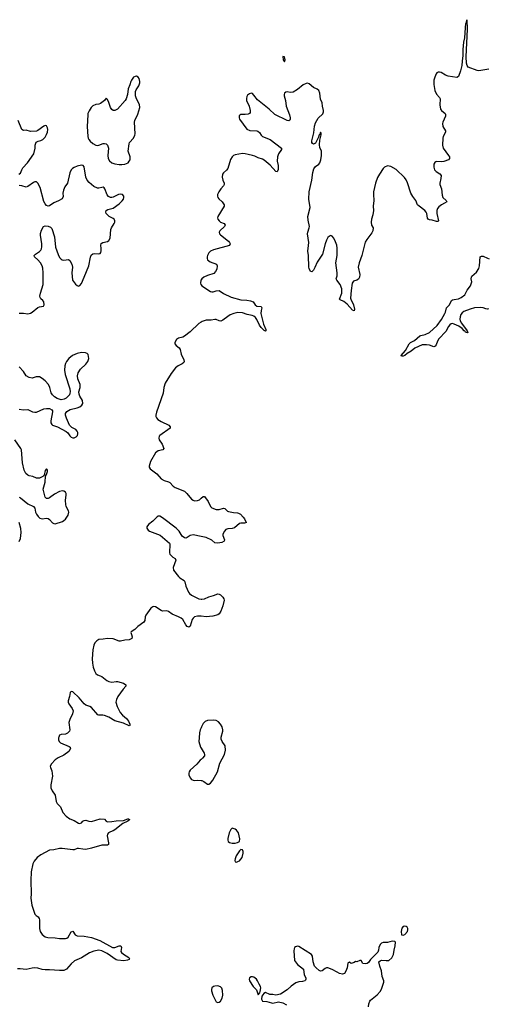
# Model space of a CAD drawing. Header units: inches. Extents: x 2133841 to 2292144, y 758099 to 915581.
# Tile 20 of 80: x 2157499 to 2163963, y 866325 to 879902. Entities that reach past the tile are written whole.
import ezdxf

# ---------------------------------------------------------------- set-up
doc = ezdxf.new("R2010")
doc.units = ezdxf.units.IN
doc.header["$MEASUREMENT"] = 0
for name, color, linetype in [('C1856', 7, 'Continuous'), ('C1857', 7, 'Continuous'), ('C1866', 7, 'Continuous'), ('C1867', 7, 'Continuous')]:
    doc.layers.add(name, color=color, linetype=linetype)

msp = doc.modelspace()

# ---------------------------------------------------------------- linework, layer by layer
at = {"layer": 'C1856', "color": 6}
for points, elevation in [([(2158036, 870000), (2158035, 869990), (2158036, 869970), (2158044, 869950), (2158062, 869930), (2158180, 869880), (2158195, 869870), (2158200, 869850), (2158175, 869810), (2158110, 869758), (2158030, 869722), (2157990, 869697), (2157938, 869642), (2157920, 869610), (2157922, 869590), (2157942, 869542), (2157951, 869470), (2157927, 869350), (2157930, 869310), (2157947, 869267), (2157989, 869209), (2158001, 869121), (2158016, 869096), (2158061, 869050), (2158095, 868970), (2158138, 868918), (2158190, 868882), (2158250, 868859), (2158310, 868823), (2158330, 868820), (2158350, 868828), (2158372, 868848), (2158390, 868859), (2158410, 868862), (2158454, 868850), (2158490, 868846), (2158550, 868862), (2158610, 868884), (2158670, 868877), (2158692, 868852), (2158710, 868841), (2158770, 868845), (2158830, 868856), (2158930, 868859), (2158990, 868882), (2159001, 868881), (2159013, 868873), (2159013, 868870), (2158989, 868850), (2158921, 868819), (2158811, 868729), (2158790, 868717), (2158750, 868705), (2158724, 868690), (2158711, 868670), (2158707, 868650), (2158725, 868550), (2158722, 868530), (2158710, 868521), (2158630, 868517), (2158490, 868478), (2158410, 868461), (2158370, 868463), (2158310, 868475), (2158290, 868472), (2158250, 868455), (2158230, 868454), (2158085, 868475), (2158048, 868472), (2157970, 868453), (2157910, 868452), (2157790, 868385), (2157741, 868350), (2157700, 868300), (2157679, 868261), (2157658, 868150), (2157651, 868030), (2157655, 867850), (2157652, 867790), (2157666, 867690), (2157710, 867570), (2157725, 867550), (2157752, 867530), (2157768, 867508), (2157772, 867490), (2157774, 867370), (2157782, 867330), (2157810, 867288), (2157850, 867255), (2157885, 867245), (2157990, 867242), (2158050, 867231), (2158130, 867231), (2158150, 867238), (2158168, 867252), (2158210, 867323), (2158230, 867332), (2158265, 867285), (2158290, 867269), (2158390, 867264), (2158490, 867246), (2158606, 867206), (2158781, 867110), (2158810, 867109), (2158870, 867130), (2158892, 867132), (2158902, 867110), (2158895, 867055), (2158901, 867041), (2158930, 867016), (2159004, 866970), (2159015, 866950), (2159010, 866942), (2158986, 866934), (2158934, 866926), (2158850, 866933), (2158830, 866940), (2158705, 867025), (2158630, 867062), (2158590, 867070), (2158523, 867057), (2158464, 867036), (2158350, 866967), (2158257, 866923), (2158210, 866885), (2158143, 866810), (2158110, 866793), (2158048, 866792), (2157910, 866800), (2157850, 866798), (2157810, 866804), (2157750, 866825), (2157710, 866828), (2157670, 866825), (2157587, 866807), (2157505, 866815), (2157470, 866813)], 300), ([(2159975, 870000), (2159972, 869950), (2159991, 869870), (2160000, 869856)], 400), ([(2160000, 869701), (2159988, 869692), (2159942, 869638), (2159850, 869553), (2159836, 869530), (2159830, 869510), (2159833, 869490), (2159850, 869450), (2159870, 869426), (2159890, 869415), (2159910, 869413), (2159950, 869417), (2160000, 869410)], 400)]:
    msp.add_lwpolyline(points, dxfattribs=dict(at, elevation=elevation))
at = {"layer": 'C1857', "color": 6, "elevation": 300}
msp.add_lwpolyline([(2159110, 879121), (2159090, 879119), (2159070, 879109), (2159041, 879070), (2159030, 879050), (2159017, 879003), (2158995, 878950), (2158987, 878870), (2158969, 878810), (2158954, 878786), (2158850, 878668), (2158810, 878648), (2158790, 878649), (2158770, 878662), (2158753, 878690), (2158730, 878759), (2158710, 878802), (2158690, 878818), (2158667, 878790), (2158613, 878747), (2158590, 878738), (2158550, 878732), (2158508, 878712), (2158486, 878690), (2158457, 878643), (2158441, 878610), (2158438, 878590), (2158429, 878429), (2158438, 878290), (2158442, 878270), (2158453, 878250), (2158470, 878229), (2158510, 878196), (2158550, 878172), (2158570, 878169), (2158590, 878172), (2158650, 878196), (2158670, 878197), (2158690, 878190), (2158710, 878172), (2158724, 878130), (2158715, 878030), (2158720, 877990), (2158737, 877957), (2158768, 877928), (2158810, 877913), (2158870, 877906), (2158910, 877904), (2158950, 877909), (2158994, 877930), (2159011, 877949), (2159021, 877970), (2159023, 878010), (2158993, 878090), (2159008, 878190), (2159014, 878210), (2159067, 878270), (2159087, 878310), (2159090, 878330), (2159082, 878490), (2159087, 878513), (2159130, 878601), (2159155, 878690), (2159153, 878733), (2159110, 878810), (2159095, 878850), (2159097, 878910), (2159106, 878934), (2159143, 878990), (2159154, 879030), (2159154, 879050), (2159145, 879090), (2159131, 879111)], close=True, dxfattribs=at)
at = {"layer": 'C1857', "color": 6}
for points, elevation in [([(2157489, 877771), (2157510, 877787), (2157528, 877832), (2157543, 877857), (2157606, 877930), (2157695, 878050), (2157711, 878129), (2157712, 878170), (2157728, 878212), (2157752, 878228), (2157790, 878237), (2157819, 878250), (2157850, 878283), (2157870, 878317), (2157883, 878350), (2157886, 878386), (2157884, 878410), (2157870, 878438), (2157850, 878443), (2157830, 878435), (2157750, 878373), (2157730, 878367), (2157650, 878361), (2157590, 878377), (2157550, 878373), (2157527, 878390), (2157479, 878510)], 300), ([(2157490, 875854), (2157550, 875856), (2157610, 875847), (2157650, 875856), (2157672, 875868), (2157750, 875932), (2157770, 875941), (2157828, 875952), (2157838, 875970), (2157834, 876010), (2157818, 876030), (2157790, 876052), (2157780, 876070), (2157776, 876090), (2157784, 876130), (2157823, 876250), (2157825, 876410), (2157817, 876477), (2157809, 876510), (2157788, 876548), (2157750, 876590), (2157702, 876630), (2157697, 876650), (2157715, 876670), (2157774, 876706), (2157790, 876725), (2157798, 876742), (2157804, 876770), (2157804, 876810), (2157786, 876930), (2157787, 876953), (2157800, 877000), (2157827, 877050), (2157850, 877059), (2157893, 877053), (2157923, 877043), (2157943, 877023), (2157979, 876910), (2157994, 876766), (2158030, 876665), (2158050, 876624), (2158070, 876600), (2158087, 876590), (2158110, 876587), (2158170, 876596), (2158190, 876582), (2158216, 876530), (2158227, 876490), (2158216, 876410), (2158229, 876310), (2158240, 876290), (2158270, 876254), (2158290, 876235), (2158310, 876227), (2158330, 876236), (2158350, 876263), (2158390, 876350), (2158452, 876510), (2158474, 876626), (2158486, 876654), (2158510, 876674), (2158530, 876680), (2158590, 876673), (2158610, 876678), (2158618, 876690), (2158624, 876716), (2158625, 876750), (2158617, 876790), (2158624, 876816), (2158645, 876830), (2158710, 876842), (2158730, 876858), (2158749, 876890), (2158757, 877010), (2158767, 877033), (2158804, 877090), (2158811, 877110), (2158811, 877130), (2158801, 877150), (2158790, 877159), (2158734, 877190), (2158709, 877210), (2158693, 877230), (2158686, 877250), (2158691, 877269), (2158716, 877284), (2158790, 877305), (2158870, 877365), (2158914, 877406), (2158930, 877428), (2158937, 877450), (2158935, 877470), (2158918, 877490), (2158890, 877495), (2158864, 877490), (2158790, 877456), (2158770, 877450), (2158750, 877451), (2158725, 877465), (2158706, 877486), (2158675, 877570), (2158663, 877583), (2158650, 877591), (2158630, 877590), (2158590, 877578), (2158570, 877578), (2158523, 877603), (2158457, 877657), (2158429, 877690), (2158413, 877730), (2158390, 877874), (2158373, 877893), (2158350, 877894), (2158290, 877880), (2158250, 877865), (2158228, 877852), (2158207, 877830), (2158189, 877791), (2158159, 877650), (2158123, 877597), (2158101, 877550), (2158094, 877510), (2158098, 877462), (2158086, 877434), (2158036, 877404), (2157970, 877378), (2157910, 877336), (2157890, 877332), (2157870, 877342), (2157850, 877361), (2157830, 877396), (2157782, 877590), (2157751, 877650), (2157730, 877665), (2157710, 877666), (2157690, 877657), (2157610, 877600), (2157590, 877594), (2157530, 877612), (2157490, 877617)], 300), ([(2160000, 876314), (2159997, 876310), (2159994, 876270), (2159999, 876250), (2160000, 876248)], 300), ([(2160000, 875731), (2159970, 875712), (2159850, 875599), (2159770, 875538), (2159750, 875526), (2159690, 875511), (2159663, 875490), (2159640, 875450), (2159641, 875430), (2159657, 875410), (2159697, 875377), (2159713, 875353), (2159728, 875290), (2159762, 875210), (2159766, 875190), (2159763, 875177), (2159742, 875158), (2159684, 875130), (2159650, 875100), (2159590, 875024), (2159507, 874890), (2159488, 874832), (2159479, 874750), (2159386, 874490), (2159376, 874450), (2159376, 874430), (2159384, 874410), (2159403, 874390), (2159450, 874361), (2159555, 874310), (2159575, 874290), (2159574, 874270), (2159430, 874170), (2159422, 874158), (2159417, 874130), (2159424, 874110), (2159463, 874050), (2159488, 873990), (2159473, 873970), (2159410, 873955), (2159374, 873930), (2159303, 873810), (2159285, 873745), (2159285, 873730), (2159297, 873710), (2159390, 873639), (2159450, 873571), (2159490, 873548), (2159550, 873529), (2159570, 873518), (2159616, 873470), (2159645, 873450), (2159770, 873400), (2159803, 873370), (2159870, 873291), (2159890, 873275), (2159910, 873267), (2159950, 873271), (2159977, 873283), (2160000, 873302)], 300), ([(2157490, 874531), (2157550, 874524), (2157610, 874528), (2157676, 874496), (2157710, 874489), (2157730, 874492), (2157830, 874535), (2157870, 874541), (2157910, 874539), (2157942, 874522), (2157950, 874510), (2157953, 874493), (2157928, 874370), (2157930, 874341), (2157941, 874321), (2157953, 874310), (2158020, 874290), (2158142, 874222), (2158163, 874203), (2158190, 874164), (2158210, 874144), (2158230, 874135), (2158250, 874135), (2158280, 874150), (2158297, 874170), (2158303, 874190), (2158302, 874210), (2158293, 874230), (2158273, 874250), (2158220, 874280), (2158185, 874310), (2158145, 874405), (2158133, 874450), (2158133, 874470), (2158150, 874500), (2158194, 874526), (2158290, 874549), (2158330, 874565), (2158355, 874585), (2158369, 874610), (2158363, 874650), (2158327, 874710), (2158317, 874737), (2158315, 874770), (2158333, 874830), (2158334, 874870), (2158299, 874950), (2158297, 874990), (2158307, 875033), (2158336, 875084), (2158412, 875150), (2158440, 875190), (2158451, 875231), (2158450, 875259), (2158443, 875283), (2158430, 875300), (2158408, 875308), (2158350, 875311), (2158290, 875299), (2158228, 875270), (2158179, 875230), (2158146, 875190), (2158130, 875161), (2158120, 875130), (2158118, 875070), (2158128, 875010), (2158192, 874810), (2158196, 874770), (2158192, 874750), (2158185, 874730), (2158160, 874700), (2158139, 874681), (2158113, 874667), (2158070, 874659), (2158017, 874677), (2157981, 874701), (2157950, 874731), (2157935, 874755), (2157914, 874830), (2157895, 874870), (2157850, 874923), (2157810, 874956), (2157770, 874976), (2157750, 874979), (2157724, 874976), (2157670, 874960), (2157628, 874968), (2157590, 874991), (2157553, 875050), (2157490, 875114)], 300), ([(2157490, 873319), (2157510, 873307), (2157610, 873228), (2157691, 873191), (2157707, 873167), (2157719, 873110), (2157730, 873082), (2157752, 873050), (2157778, 873030), (2157810, 873021), (2157870, 873028), (2157890, 873022), (2157910, 873009), (2157950, 872965), (2157970, 872954), (2157990, 872952), (2158090, 872984), (2158110, 872994), (2158130, 873013), (2158168, 873070), (2158175, 873110), (2158171, 873131), (2158142, 873190), (2158136, 873216), (2158130, 873270), (2158140, 873350), (2158138, 873370), (2158130, 873388), (2158110, 873399), (2158090, 873403), (2158050, 873398), (2157981, 873359), (2157910, 873311), (2157890, 873301), (2157870, 873299), (2157850, 873316), (2157825, 873430), (2157850, 873526), (2157854, 873606), (2157870, 873631), (2157882, 873670), (2157884, 873690), (2157879, 873699), (2157870, 873709), (2157850, 873684), (2157838, 873622), (2157818, 873602), (2157770, 873578), (2157730, 873581), (2157681, 873601), (2157630, 873614), (2157610, 873622), (2157585, 873645), (2157560, 873690), (2157537, 873790), (2157524, 873970), (2157516, 873990), (2157430, 874108)], 300), ([(2160000, 872775), (2159890, 872798), (2159850, 872791), (2159810, 872763), (2159790, 872754), (2159770, 872756), (2159740, 872780), (2159697, 872850), (2159655, 872890), (2159470, 873034), (2159430, 873056), (2159410, 873057), (2159393, 873047), (2159335, 872985), (2159277, 872943), (2159251, 872910), (2159252, 872890), (2159270, 872864), (2159290, 872849), (2159435, 872795), (2159565, 872685), (2159572, 872670), (2159565, 872550), (2159570, 872530), (2159610, 872491), (2159645, 872470), (2159654, 872450), (2159615, 872350), (2159622, 872310), (2159690, 872222), (2159710, 872204), (2159767, 872167), (2159776, 872150), (2159790, 872090), (2159825, 872010), (2159840, 871990), (2159867, 871967), (2159950, 871923), (2159970, 871916), (2160000, 871912)], 300), ([(2157490, 872708), (2157512, 872748), (2157521, 872830), (2157513, 872887), (2157491, 872969)], 300), ([(2160000, 871675), (2159995, 871675), (2159950, 871675), (2159910, 871666), (2159890, 871650), (2159879, 871630), (2159850, 871538), (2159830, 871525), (2159810, 871533), (2159790, 871559), (2159750, 871630), (2159727, 871650), (2159689, 871670), (2159604, 871704), (2159550, 871743), (2159530, 871751), (2159470, 871746), (2159450, 871753), (2159370, 871804), (2159350, 871809), (2159334, 871806), (2159310, 871786), (2159239, 871690), (2159231, 871670), (2159223, 871617), (2159210, 871595), (2159130, 871535), (2159089, 871491), (2159037, 871463), (2159031, 871450), (2159043, 871423), (2159049, 871390), (2159045, 871370), (2159037, 871363), (2159009, 871351), (2158950, 871345), (2158890, 871331), (2158870, 871332), (2158790, 871365), (2158710, 871370), (2158650, 871358), (2158590, 871354), (2158562, 871338), (2158534, 871310), (2158521, 871279), (2158506, 871214), (2158498, 871090), (2158502, 871030), (2158513, 870973), (2158530, 870923), (2158550, 870886), (2158570, 870868), (2158610, 870856), (2158630, 870844), (2158700, 870790), (2158730, 870776), (2158770, 870769), (2158830, 870777), (2158850, 870776), (2158930, 870752), (2158965, 870730), (2158965, 870710), (2158925, 870670), (2158853, 870570), (2158834, 870530), (2158827, 870490), (2158842, 870430), (2158886, 870350), (2158916, 870310), (2158970, 870265), (2158999, 870230), (2159017, 870190), (2159017, 870170), (2159010, 870163), (2158930, 870203), (2158810, 870235), (2158730, 870283), (2158670, 870308), (2158646, 870314), (2158591, 870311), (2158578, 870318), (2158490, 870416), (2158467, 870430), (2158410, 870452), (2158387, 870467), (2158319, 870550), (2158230, 870632), (2158210, 870638), (2158196, 870624), (2158187, 870570), (2158166, 870510), (2158166, 870490), (2158175, 870470), (2158224, 870404), (2158235, 870370), (2158228, 870330), (2158189, 870250), (2158179, 870210), (2158192, 870108), (2158187, 870090), (2158158, 870062), (2158130, 870052), (2158070, 870046), (2158050, 870034), (2158038, 870010), (2158036, 870000)], 300), ([(2160000, 870138), (2159989, 870110), (2159980, 870070), (2159975, 870000)], 400)]:
    msp.add_lwpolyline(points, dxfattribs=dict(at, elevation=elevation))
at = {"layer": 'C1866', "color": 6, "elevation": 400}
for points in [[(2160000, 869410), (2160009, 869409), (2160038, 869398), (2160090, 869361), (2160110, 869360), (2160130, 869374), (2160164, 869416), (2160227, 869530), (2160258, 869650), (2160326, 869770), (2160339, 869830), (2160334, 869890), (2160290, 869950), (2160280, 869980), (2160279, 870000)], [(2160000, 869856), (2160043, 869790), (2160048, 869770), (2160046, 869750), (2160022, 869718), (2160000, 869701)], [(2162308, 866290), (2162315, 866330), (2162328, 866370), (2162338, 866382), (2162430, 866456), (2162470, 866501), (2162490, 866535), (2162522, 866630), (2162520, 866650), (2162499, 866710), (2162488, 866788), (2162466, 866850), (2162454, 866910), (2162470, 866926), (2162490, 866935), (2162552, 866928), (2162589, 866931), (2162630, 866967), (2162653, 867010), (2162662, 867070), (2162678, 867130), (2162682, 867182), (2162673, 867193), (2162637, 867197), (2162570, 867177), (2162510, 867175), (2162490, 867168), (2162470, 867149), (2162451, 867110), (2162448, 867072), (2162438, 867042), (2162338, 866942), (2162310, 866899), (2162290, 866889), (2162270, 866882), (2162230, 866889), (2162209, 866929), (2162190, 866929), (2162150, 866909), (2162130, 866915), (2162110, 866902), (2162070, 866886), (2162050, 866906), (2162030, 866898), (2162025, 866890), (2162016, 866830), (2161998, 866782), (2161978, 866750), (2161950, 866739), (2161910, 866748), (2161878, 866770), (2161810, 866804), (2161750, 866826), (2161730, 866827), (2161710, 866818), (2161670, 866787), (2161650, 866782), (2161630, 866792), (2161586, 866826), (2161564, 866850), (2161546, 866910), (2161536, 866990), (2161523, 867010), (2161350, 867124), (2161330, 867127), (2161303, 867117), (2161290, 867108), (2161283, 867090), (2161280, 867060), (2161288, 866930), (2161330, 866875), (2161415, 866810), (2161421, 866730), (2161446, 866690), (2161447, 866670), (2161442, 866658), (2161432, 866650), (2161399, 866641), (2161350, 866636), (2161310, 866623), (2161245, 866575), (2161190, 866524), (2161096, 866464), (2161030, 866449), (2160990, 866459), (2160950, 866462), (2160890, 866489), (2160867, 866473), (2160841, 866439), (2160834, 866394), (2160850, 866367), (2160910, 866364), (2160970, 866343), (2160990, 866341), (2161070, 866359), (2161130, 866343), (2161179, 866319)]]:
    msp.add_lwpolyline(points, dxfattribs=at)
for points in [[(2160430, 868755), (2160410, 868735), (2160390, 868690), (2160370, 868610), (2160369, 868589), (2160375, 868570), (2160394, 868554), (2160430, 868547), (2160470, 868549), (2160504, 868556), (2160529, 868570), (2160534, 868606), (2160528, 868650), (2160515, 868690), (2160490, 868727), (2160470, 868741)], [(2160550, 868461), (2160530, 868442), (2160487, 868370), (2160470, 868330), (2160466, 868306), (2160470, 868290), (2160490, 868287), (2160510, 868292), (2160530, 868304), (2160550, 868324), (2160566, 868350), (2160583, 868410), (2160582, 868430), (2160570, 868456)], [(2162810, 867402), (2162790, 867397), (2162770, 867373), (2162761, 867330), (2162765, 867285), (2162790, 867276), (2162810, 867287), (2162849, 867330), (2162854, 867350), (2162854, 867370), (2162844, 867390), (2162830, 867399)], [(2160710, 866704), (2160690, 866703), (2160670, 866688), (2160664, 866670), (2160668, 866650), (2160719, 866570), (2160763, 866523), (2160790, 866454), (2160810, 866482), (2160818, 866502), (2160827, 866550), (2160822, 866570), (2160801, 866601), (2160779, 866650), (2160766, 866670), (2160730, 866698)], [(2160230, 866578), (2160190, 866575), (2160170, 866570), (2160150, 866553), (2160143, 866530), (2160144, 866510), (2160165, 866450), (2160203, 866370), (2160210, 866359), (2160230, 866349), (2160250, 866354), (2160270, 866368), (2160292, 866410), (2160301, 866450), (2160297, 866517), (2160288, 866548), (2160270, 866568)]]:
    msp.add_lwpolyline(points, close=True, dxfattribs=at)
at = {"layer": 'C1867', "color": 6}
for points, elevation in [([(2163970, 879218), (2163830, 879197), (2163810, 879200), (2163686, 879246), (2163670, 879272), (2163662, 879302), (2163657, 879390), (2163677, 879770), (2163670, 879902), (2163663, 879890), (2163654, 879850), (2163650, 879849), (2163642, 879790), (2163634, 879650), (2163622, 879590), (2163612, 879492), (2163612, 879410), (2163601, 879330), (2163599, 879270), (2163581, 879199), (2163550, 879118), (2163530, 879107), (2163410, 879121), (2163370, 879135), (2163310, 879172), (2163290, 879180), (2163270, 879179), (2163253, 879167), (2163245, 879155), (2163224, 879110), (2163212, 879070), (2163212, 879010), (2163226, 878926), (2163250, 878877), (2163290, 878830), (2163298, 878810), (2163294, 878730), (2163304, 878670), (2163315, 878650), (2163367, 878610), (2163374, 878594), (2163372, 878570), (2163334, 878490), (2163329, 878470), (2163335, 878430), (2163371, 878370), (2163372, 878350), (2163341, 878290), (2163336, 878270), (2163330, 878170), (2163342, 878130), (2163415, 878030), (2163425, 878010), (2163428, 877990), (2163412, 877970), (2163350, 877948), (2163310, 877940), (2163254, 877946), (2163239, 877941), (2163227, 877933), (2163213, 877910), (2163212, 877870), (2163221, 877830), (2163242, 877810), (2163295, 877775), (2163310, 877753), (2163307, 877710), (2163295, 877650), (2163296, 877630), (2163315, 877570), (2163324, 877484), (2163335, 877450), (2163381, 877410), (2163390, 877390), (2163360, 877370), (2163315, 877350), (2163278, 877322), (2163261, 877299), (2163254, 877270), (2163253, 877230), (2163274, 877130), (2163270, 877117), (2163250, 877117), (2163190, 877138), (2163150, 877141), (2163133, 877153), (2163126, 877166), (2163116, 877230), (2163107, 877250), (2163089, 877270), (2163007, 877330), (2162987, 877350), (2162964, 877410), (2162923, 877463), (2162896, 877510), (2162850, 877652), (2162830, 877696), (2162808, 877728), (2162690, 877837), (2162619, 877879), (2162570, 877886), (2162531, 877869), (2162513, 877850), (2162460, 877770), (2162436, 877724), (2162408, 877650), (2162381, 877530), (2162379, 877490), (2162385, 877410), (2162375, 877330), (2162379, 877270), (2162369, 877211), (2162351, 877150), (2162348, 877110), (2162353, 877070), (2162375, 877030), (2162372, 876990), (2162357, 876963), (2162287, 876873), (2162266, 876834), (2162219, 876650), (2162180, 876550), (2162169, 876490), (2162190, 876390), (2162186, 876350), (2162170, 876325), (2162150, 876311), (2162105, 876295), (2162086, 876270), (2162070, 876170), (2162064, 876064), (2162070, 876035), (2162094, 875994), (2162103, 875970), (2162115, 875910), (2162110, 875888), (2162090, 875898), (2162018, 875978), (2161970, 876015), (2161918, 876038), (2161909, 876049), (2161941, 876130), (2161942, 876190), (2161921, 876250), (2161871, 876310), (2161866, 876330), (2161876, 876370), (2161879, 876410), (2161858, 876550), (2161877, 876650), (2161876, 876750), (2161871, 876791), (2161857, 876837), (2161830, 876891), (2161810, 876916), (2161790, 876924), (2161770, 876919), (2161750, 876898), (2161730, 876861), (2161711, 876810), (2161674, 876670), (2161600, 876560), (2161570, 876484), (2161550, 876446), (2161530, 876425), (2161510, 876430), (2161491, 876470), (2161487, 876490), (2161481, 876650), (2161471, 876710), (2161483, 876790), (2161485, 876830), (2161468, 876950), (2161471, 876970), (2161493, 877030), (2161495, 877050), (2161476, 877136), (2161474, 877186), (2161507, 877310), (2161488, 877428), (2161492, 877528), (2161530, 877690), (2161544, 877796), (2161556, 877844), (2161581, 877879), (2161624, 877910), (2161639, 877930), (2161654, 877970), (2161663, 878030), (2161660, 878090), (2161640, 878140), (2161635, 878175), (2161641, 878239), (2161656, 878316), (2161656, 878336), (2161650, 878349), (2161639, 878321), (2161630, 878312), (2161620, 878280), (2161595, 878225), (2161579, 878201), (2161550, 878185), (2161537, 878197), (2161530, 878210), (2161530, 878230), (2161557, 878343), (2161567, 878433), (2161579, 878481), (2161618, 878542), (2161678, 878602), (2161690, 878630), (2161690, 878650), (2161674, 878710), (2161670, 878755), (2161648, 878808), (2161639, 878890), (2161626, 878926), (2161604, 878944), (2161550, 878965), (2161490, 879018), (2161470, 879025), (2161450, 879023), (2161410, 879003), (2161330, 878938), (2161270, 878903), (2161230, 878898), (2161190, 878906), (2161170, 878903), (2161153, 878890), (2161147, 878870), (2161149, 878851), (2161166, 878786), (2161176, 878710), (2161222, 878590), (2161230, 878550), (2161230, 878525), (2161225, 878515), (2161213, 878507), (2161190, 878512), (2161016, 878596), (2160941, 878670), (2160777, 878797), (2160730, 878863), (2160710, 878883), (2160690, 878887), (2160670, 878880), (2160641, 878859), (2160630, 878844), (2160625, 878815), (2160628, 878790), (2160663, 878710), (2160677, 878650), (2160676, 878624), (2160668, 878610), (2160650, 878601), (2160610, 878595), (2160550, 878596), (2160534, 878586), (2160526, 878574), (2160524, 878550), (2160530, 878530), (2160634, 878394), (2160674, 878374), (2160770, 878371), (2160784, 878364), (2160805, 878345), (2160830, 878310), (2160850, 878293), (2160952, 878252), (2161109, 878130), (2161110, 878110), (2161069, 878051), (2161055, 878010), (2161052, 877950), (2161063, 877890), (2161063, 877837), (2161050, 877806), (2161030, 877808), (2160955, 877895), (2160870, 877965), (2160850, 877977), (2160790, 877995), (2160741, 878021), (2160710, 878031), (2160650, 878041), (2160610, 878054), (2160570, 878058), (2160470, 878039), (2160450, 878029), (2160429, 878010), (2160408, 877972), (2160370, 877850), (2160350, 877826), (2160309, 877791), (2160297, 877770), (2160292, 877730), (2160302, 877690), (2160319, 877650), (2160321, 877630), (2160310, 877610), (2160272, 877570), (2160245, 877530), (2160226, 877490), (2160225, 877470), (2160230, 877450), (2160247, 877430), (2160292, 877392), (2160321, 877350), (2160320, 877330), (2160233, 877190), (2160228, 877170), (2160231, 877150), (2160248, 877128), (2160270, 877111), (2160319, 877090), (2160335, 877070), (2160326, 877050), (2160260, 876990), (2160251, 876970), (2160257, 876950), (2160270, 876937), (2160380, 876850), (2160395, 876830), (2160402, 876810), (2160393, 876787), (2160170, 876730), (2160132, 876710), (2160110, 876688), (2160088, 876650), (2160084, 876630), (2160083, 876610), (2160090, 876590), (2160124, 876564), (2160212, 876532), (2160222, 876510), (2160216, 876464), (2160201, 876430), (2160176, 876404), (2160090, 876374), (2160040, 876350), (2160010, 876330), (2160000, 876314)], 300), ([(2163963, 875917), (2163950, 875910), (2163930, 875913), (2163890, 875930), (2163855, 875935), (2163770, 875929), (2163712, 875912), (2163623, 875877), (2163600, 875860), (2163584, 875836), (2163574, 875806), (2163571, 875771), (2163575, 875750), (2163595, 875715), (2163671, 875610), (2163679, 875590), (2163675, 875585), (2163650, 875593), (2163643, 875603), (2163628, 875610), (2163602, 875642), (2163554, 875674), (2163490, 875705), (2163470, 875711), (2163450, 875707), (2163430, 875692), (2163414, 875670), (2163378, 875602), (2163280, 875500), (2163261, 875470), (2163242, 875418), (2163230, 875398), (2163210, 875392), (2163152, 875412), (2163110, 875419), (2163050, 875417), (2162949, 875371), (2162899, 875330), (2162843, 875297), (2162810, 875270), (2162790, 875262), (2162763, 875263), (2162761, 875270), (2162821, 875339), (2162869, 875430), (2162890, 875450), (2162943, 875477), (2163017, 875543), (2163031, 875549), (2163090, 875561), (2163150, 875588), (2163255, 875685), (2163315, 875770), (2163364, 875850), (2163373, 875870), (2163388, 875930), (2163425, 875970), (2163457, 876030), (2163470, 876039), (2163490, 876044), (2163550, 876051), (2163587, 876070), (2163638, 876110), (2163669, 876171), (2163716, 876230), (2163734, 876286), (2163728, 876330), (2163729, 876350), (2163736, 876364), (2163799, 876421), (2163834, 876470), (2163843, 876510), (2163850, 876630), (2163870, 876642), (2163890, 876639), (2163950, 876612), (2163974, 876606)], 300), ([(2160000, 876248), (2160012, 876232), (2160130, 876154), (2160150, 876148), (2160169, 876149), (2160210, 876164), (2160250, 876166), (2160310, 876127), (2160418, 876078), (2160550, 876041), (2160634, 876034), (2160684, 876024), (2160718, 876010), (2160745, 875970), (2160770, 875953), (2160830, 875948), (2160841, 875930), (2160828, 875892), (2160827, 875850), (2160864, 875704), (2160896, 875630), (2160895, 875610), (2160890, 875607), (2160870, 875614), (2160830, 875659), (2160807, 875690), (2160768, 875770), (2160750, 875795), (2160730, 875814), (2160705, 875825), (2160638, 875838), (2160570, 875861), (2160510, 875864), (2160454, 875850), (2160403, 875830), (2160369, 875810), (2160302, 875758), (2160274, 875746), (2160250, 875748), (2160210, 875766), (2160190, 875768), (2160141, 875759), (2160070, 875759), (2160018, 875742), (2160000, 875731)], 300), ([(2160000, 873302), (2160030, 873327), (2160050, 873325), (2160098, 873258), (2160130, 873190), (2160150, 873170), (2160210, 873148), (2160250, 873150), (2160310, 873165), (2160330, 873161), (2160367, 873127), (2160381, 873121), (2160450, 873106), (2160504, 873104), (2160519, 873099), (2160543, 873083), (2160580, 873040), (2160598, 873018), (2160618, 872978), (2160626, 872970), (2160601, 872959), (2160550, 872961), (2160530, 872955), (2160464, 872896), (2160430, 872884), (2160370, 872881), (2160341, 872870), (2160324, 872850), (2160303, 872810), (2160301, 872790), (2160324, 872730), (2160319, 872710), (2160288, 872692), (2160230, 872682), (2160190, 872690), (2160150, 872724), (2160070, 872760), (2160000, 872775)], 300), ([(2160000, 871912), (2160009, 871911), (2160050, 871917), (2160110, 871944), (2160170, 871960), (2160230, 871984), (2160250, 871981), (2160270, 871971), (2160301, 871941), (2160315, 871915), (2160317, 871897), (2160300, 871820), (2160273, 871747), (2160251, 871709), (2160230, 871695), (2160161, 871679), (2160070, 871668), (2160000, 871675)], 300), ([(2160279, 870000), (2160279, 870010), (2160301, 870090), (2160302, 870110), (2160292, 870150), (2160269, 870190), (2160239, 870219), (2160210, 870236), (2160170, 870243), (2160090, 870237), (2160056, 870224), (2160030, 870197), (2160005, 870150), (2160000, 870138)], 400)]:
    msp.add_lwpolyline(points, dxfattribs=dict(at, elevation=elevation))
at = {"layer": 'C1867', "color": 6, "elevation": 300}
msp.add_lwpolyline([(2161130, 879395), (2161131, 879350), (2161150, 879321), (2161161, 879350), (2161157, 879370), (2161150, 879389)], close=True, dxfattribs=at)

doc.saveas('drawing.dxf')
